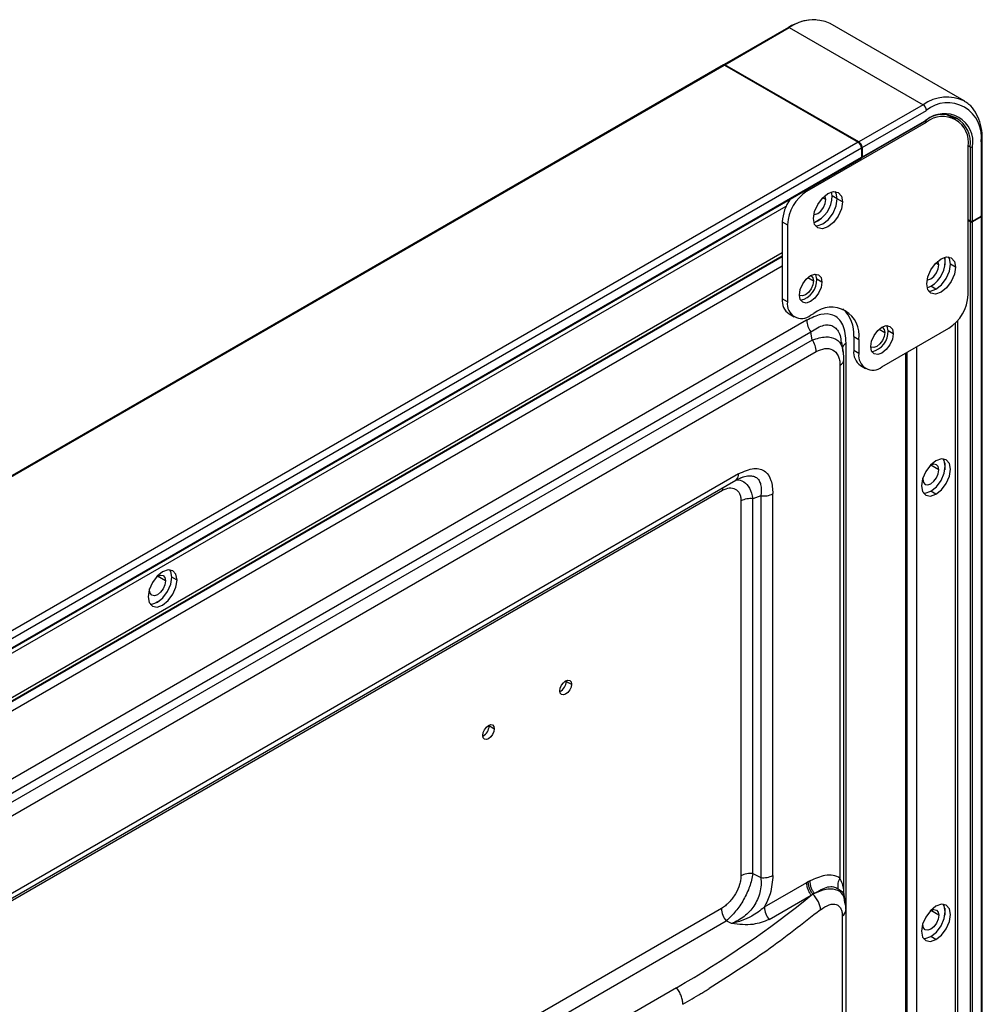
# Model space of a CAD drawing. Header units: millimetres. Extents: x 0 to 1118, y 0 to 864.
# Tile 252 of 254: x 986 to 1004, y 764 to 782. Entities that reach past the tile are written whole.
import ezdxf

# ---------------------------------------------------------------- set-up
doc = ezdxf.new("R2010")
doc.units = ezdxf.units.MM

msp = doc.modelspace()

# ---------------------------------------------------------------- linework, layer by layer
at = {"color": 7, "linetype": 'Continuous', "lineweight": 25}
for p, q in [((1003.239, 780.534), (1000.785, 781.951)), ((1000.019, 781.878), (998.84, 781.198)), ((998.857, 781.196), (1000.036, 781.876)), ((1000.036, 781.876), (1002.489, 780.46)), ((998.829, 781.191), (855.592, 698.502)), ((855.609, 698.501), (998.845, 781.189)), ((998.84, 781.198), (998.829, 781.191)), ((998.845, 781.189), (1001.299, 779.773)), ((1001.31, 779.78), (998.857, 781.196)), ((1002.489, 780.46), (1001.31, 779.78)), ((1001.369, 779.678), (1002.548, 780.358)), ((1000.356, 778.875), (1002.548, 780.14)), ((1001.362, 779.486), (1002.541, 780.166)), ((1002.548, 780.181), (1001.369, 779.501)), ((1002.927, 780.279), (1002.995, 780.248)), ((1003.089, 780.194), (1002.995, 780.248)), ((1003.55, 779.78), (1003.55, 778.419)), ((1003.574, 778.453), (1003.574, 779.814)), ((1001.299, 779.773), (858.062, 697.085)), ((858.121, 696.982), (1001.358, 779.671)), ((1001.358, 779.671), (1001.358, 779.493)), ((1001.369, 779.678), (1001.369, 779.501)), ((1003.314, 776.976), (1003.314, 779.698)), ((1003.349, 779.691), (1003.349, 778.33)), ((1003.396, 778.33), (1003.396, 779.691)), ((1001.357, 779.493), (858.121, 696.804)), ((858.135, 696.802), (1001.352, 779.48)), ((1000.821, 778.79), (1000.812, 778.863)), ((1000.916, 778.735), (1000.821, 778.79)), ((1001.01, 778.681), (1000.916, 778.735)), ((1003.349, 778.33), (1003.314, 778.351)), ((1003.349, 778.317), (1003.314, 778.337)), ((1003.396, 778.33), (1003.55, 778.419)), ((1003.55, 778.405), (1003.396, 778.317)), ((1003.55, 778.405), (1003.55, 762.928)), ((1003.574, 762.96), (1003.574, 778.439)), ((999.908, 778.317), (1000.002, 778.263)), ((999.908, 778.317), (999.908, 776.902)), ((1000.002, 778.263), (1000.002, 776.847)), ((1003.349, 778.317), (1003.349, 763.015)), ((1003.396, 762.988), (1003.396, 778.317)), ((859.429, 696.593), (999.908, 777.689)), ((1003.084, 777.483), (1002.99, 777.538)), ((1000.633, 777.211), (1000.538, 777.266)), ((1002.563, 777.104), (1002.63, 777.133)), ((1002.725, 777.078), (1002.63, 777.133)), ((1000.002, 776.847), (999.908, 776.902)), ((1000.032, 776.627), (1000.127, 776.573)), ((1000.426, 776.602), (1000.485, 776.636)), ((1000.354, 776.51), (858.889, 694.844)), ((1001.735, 775.656), (1002.96, 776.364)), ((1003.127, 763.103), (1003.127, 776.508)), ((858.964, 694.633), (1000.43, 776.3)), ((1000.455, 776.148), (1000.43, 776.3)), ((1001.216, 776.214), (1001.31, 776.16)), ((1001.216, 776.214), (1001.216, 775.956)), ((1001.941, 776.265), (1001.847, 776.32)), ((1000.455, 776.148), (967.58, 757.17)), ((1001.028, 775.925), (1000.997, 776.107)), ((1001.31, 776.16), (1001.31, 775.901)), ((968.311, 757.337), (1000.531, 775.937)), ((1001.31, 775.901), (1001.216, 775.956)), ((1002.194, 762.625), (1002.194, 775.922)), ((1000.965, 775.686), (1000.965, 766.284)), ((1001.038, 766.004), (1001.038, 775.788)), ((1001.34, 775.681), (1001.435, 775.627)), ((999.107, 773.695), (970.827, 757.369)), ((999.072, 773.593), (999.195, 773.641)), ((970.77, 757.251), (999.056, 773.58)), ((1002.484, 773.618), (1002.483, 773.598)), ((970.695, 757.162), (998.812, 773.393)), ((999.515, 773.292), (999.37, 773.238)), ((999.515, 773.292), (999.515, 766.294)), ((999.735, 766.334), (999.735, 773.332)), ((1002.725, 773.322), (1002.63, 773.377)), ((999.15, 773.198), (999.15, 766.326)), ((999.37, 766.366), (999.37, 773.238)), ((988.812, 771.748), (988.718, 771.803)), ((988.305, 771.565), (988.307, 771.585)), ((995.948, 769.893), (995.948, 769.906)), ((995.948, 769.893), (995.983, 769.873)), ((995.983, 769.873), (996.042, 769.839)), ((994.534, 769.077), (994.533, 769.09)), ((994.534, 769.077), (994.569, 769.057)), ((994.569, 769.057), (994.628, 769.023)), ((999.37, 766.366), (999.515, 766.294)), ((1000.35, 766.197), (999.578, 765.751)), ((1000.383, 766.216), (1000.35, 766.197)), ((999.667, 765.524), (1000.438, 765.969)), ((1001.065, 765.846), (1001.04, 765.98)), ((1001.041, 765.976), (1001.042, 765.999)), ((998.791, 765.726), (976.869, 753.071)), ((1001.059, 765.806), (1001.053, 765.844)), ((1001.076, 765.707), (1001.065, 765.807)), ((1001.076, 763.937), (1001.076, 765.705)), ((1001.008, 763.82), (1001.008, 765.588)), ((976.958, 752.843), (998.879, 765.498)), ((998.979, 765.449), (998.879, 765.498)), ((1002.483, 765.432), (1002.484, 765.453)), ((1002.725, 765.157), (1002.63, 765.211)), ((997.968, 764.274), (992.878, 761.336))]:
    msp.add_line(p, q, dxfattribs=at)
at = {"color": 8, "linetype": 'Continuous', "lineweight": 25}
for p, q in [((1002.522, 780.155), (1002.548, 780.14)), ((1003.314, 779.712), (1003.349, 779.691)), ((1000.356, 778.875), (1000.33, 778.89)), ((1000.703, 778.722), (1000.646, 778.755)), ((859.269, 697.373), (999.979, 778.603)), ((1000.612, 778.369), (1000.501, 778.305)), ((999.908, 777.745), (859.429, 696.649)), ((999.908, 777.671), (859.429, 696.574)), ((1002.89, 777.653), (1002.89, 777.524)), ((859.429, 696.411), (999.908, 777.507)), ((1002.778, 777.524), (1002.72, 777.557)), ((1000.374, 777.292), (1000.48, 777.232)), ((1001.682, 776.346), (1001.788, 776.286)), ((1003.078, 776.455), (1003.078, 763.116)), ((1001.078, 688.779), (1001.078, 776.092)), ((1002.372, 762.744), (1002.371, 776.024)), ((1002.165, 775.905), (1002.165, 762.576)), ((1002.778, 773.768), (1002.63, 773.853)), ((1002.89, 773.897), (1002.89, 773.768)), ((999.056, 773.582), (999.097, 773.601)), ((988.6, 771.735), (988.453, 771.82)), ((988.508, 771.382), (988.397, 771.318)), ((1002.89, 765.731), (1002.89, 765.603)), ((1002.778, 765.602), (1002.63, 765.688))]:
    msp.add_line(p, q, dxfattribs=at)
at = {"color": 7, "linetype": 'Continuous', "lineweight": 25, "flags": 128}
for points in [[(1000.48, 778.375), (1000.5, 778.504), (1000.557, 778.636), (1000.643, 778.752), (1000.745, 778.834), (1000.846, 778.869), (1000.932, 778.853), (1000.99, 778.786), (1001.01, 778.681)], [(1000.486, 778.447), (1000.5, 778.447), (1000.556, 778.467), (1000.612, 778.512), (1000.66, 778.577), (1000.692, 778.65), (1000.703, 778.722)], [(1000.516, 778.241), (1000.549, 778.241), (1000.65, 778.276), (1000.752, 778.358), (1000.838, 778.474), (1000.895, 778.607), (1000.916, 778.735)], [(1000.516, 778.241), (1000.549, 778.241), (1000.65, 778.276), (1000.752, 778.358), (1000.838, 778.474), (1000.895, 778.607), (1000.916, 778.735)], [(1000.703, 778.722), (1000.692, 778.78), (1000.686, 778.792)], [(1000.916, 778.735), (1000.895, 778.841), (1000.879, 778.869)], [(1000.916, 778.735), (1000.895, 778.841), (1000.879, 778.869)], [(1001.01, 778.681), (1000.99, 778.552), (1000.932, 778.42), (1000.846, 778.304), (1000.745, 778.222), (1000.643, 778.186), (1000.557, 778.203), (1000.5, 778.269), (1000.48, 778.375)], [(1002.554, 777.177), (1002.574, 777.306), (1002.631, 777.438), (1002.717, 777.554), (1002.819, 777.636), (1002.92, 777.672), (1003.006, 777.655), (1003.064, 777.589), (1003.084, 777.483)], [(1002.725, 777.078), (1002.826, 777.16), (1002.912, 777.276), (1002.97, 777.409), (1002.99, 777.538), (1002.97, 777.643), (1002.953, 777.672)], [(1002.99, 777.538), (1002.97, 777.643), (1002.953, 777.672)], [(1003.084, 777.483), (1003.064, 777.354), (1003.006, 777.222), (1002.92, 777.106), (1002.819, 777.024), (1002.717, 776.989), (1002.631, 777.005), (1002.574, 777.071), (1002.554, 777.177)], [(1002.56, 777.249), (1002.574, 777.249), (1002.63, 777.269), (1002.687, 777.314), (1002.734, 777.379), (1002.766, 777.452), (1002.778, 777.524)], [(1002.59, 777.043), (1002.623, 777.043), (1002.725, 777.078), (1002.826, 777.16), (1002.912, 777.276), (1002.97, 777.409), (1002.99, 777.538)], [(1002.778, 777.524), (1002.766, 777.583), (1002.76, 777.595)], [(1000.22, 776.973), (1000.236, 777.073), (1000.281, 777.176), (1000.348, 777.267), (1000.426, 777.33), (1000.505, 777.358), (1000.572, 777.345), (1000.617, 777.293), (1000.633, 777.211)], [(1000.428, 777.331), (1000.436, 777.327), (1000.468, 777.29), (1000.48, 777.232)], [(1000.538, 777.266), (1000.523, 777.348), (1000.517, 777.358)], [(1000.48, 777.232), (1000.468, 777.16), (1000.436, 777.086), (1000.389, 777.022), (1000.332, 776.976), (1000.276, 776.957), (1000.228, 776.966), (1000.22, 776.971)], [(1000.633, 777.211), (1000.617, 777.111), (1000.572, 777.008), (1000.505, 776.918), (1000.426, 776.854), (1000.348, 776.827), (1000.281, 776.84), (1000.236, 776.891), (1000.22, 776.973)], [(1002.59, 777.043), (1002.623, 777.043), (1002.725, 777.078)], [(1001.528, 776.027), (1001.544, 776.127), (1001.589, 776.23), (1001.656, 776.321), (1001.735, 776.384), (1001.814, 776.412), (1001.88, 776.399), (1001.925, 776.347), (1001.941, 776.265)], [(1001.736, 776.385), (1001.745, 776.381), (1001.776, 776.344), (1001.788, 776.286)], [(1001.847, 776.32), (1001.831, 776.402), (1001.825, 776.412)], [(1001.788, 776.286), (1001.776, 776.214), (1001.745, 776.14), (1001.697, 776.076), (1001.64, 776.031), (1001.584, 776.011), (1001.536, 776.02), (1001.528, 776.025)], [(1001.941, 776.265), (1001.925, 776.165), (1001.88, 776.062), (1001.814, 775.972), (1001.735, 775.908), (1001.656, 775.881), (1001.589, 775.894), (1001.544, 775.945), (1001.528, 776.027)], [(1001.038, 775.788), (1001.038, 775.796), (1001.034, 775.813)], [(1002.725, 773.935), (1002.623, 773.853), (1002.537, 773.737), (1002.48, 773.604), (1002.459, 773.475), (1002.48, 773.37), (1002.537, 773.304), (1002.623, 773.287), (1002.725, 773.322)], [(1002.778, 773.768), (1002.766, 773.827), (1002.734, 773.863), (1002.687, 773.873), (1002.63, 773.853), (1002.613, 773.842)], [(1002.63, 773.377), (1002.732, 773.459), (1002.818, 773.575), (1002.875, 773.707), (1002.895, 773.836), (1002.875, 773.941), (1002.859, 773.97)], [(1002.725, 773.322), (1002.826, 773.404), (1002.912, 773.52), (1002.97, 773.653), (1002.99, 773.782), (1002.97, 773.887), (1002.912, 773.953), (1002.826, 773.97), (1002.725, 773.935)], [(1002.483, 773.598), (1002.494, 773.539), (1002.526, 773.502), (1002.574, 773.493), (1002.63, 773.513), (1002.687, 773.558), (1002.734, 773.623), (1002.766, 773.696), (1002.778, 773.768)], [(999.071, 773.592), (999.063, 773.585), (999.056, 773.58)], [(1002.496, 773.341), (1002.529, 773.341), (1002.63, 773.377)], [(988.812, 771.748), (988.792, 771.854), (988.735, 771.92), (988.649, 771.937), (988.547, 771.901), (988.446, 771.82), (988.36, 771.703), (988.302, 771.571), (988.282, 771.442)], [(988.436, 771.809), (988.453, 771.82), (988.509, 771.839), (988.557, 771.83), (988.589, 771.793), (988.6, 771.735)], [(988.718, 771.803), (988.698, 771.908), (988.681, 771.937)], [(988.282, 771.442), (988.302, 771.337), (988.36, 771.27), (988.446, 771.254), (988.547, 771.289), (988.649, 771.371), (988.735, 771.487), (988.792, 771.619), (988.812, 771.748)], [(988.6, 771.735), (988.589, 771.663), (988.557, 771.589), (988.509, 771.525), (988.453, 771.48), (988.396, 771.46), (988.349, 771.469), (988.317, 771.506), (988.305, 771.565)], [(988.318, 771.308), (988.351, 771.308), (988.453, 771.343), (988.554, 771.425), (988.64, 771.541), (988.698, 771.674), (988.718, 771.803)], [(995.83, 769.716), (995.838, 769.768), (995.861, 769.821), (995.896, 769.867), (995.936, 769.9), (995.977, 769.914), (996.011, 769.908), (996.034, 769.881), (996.042, 769.839)], [(996.042, 769.839), (996.034, 769.787), (996.011, 769.734), (995.977, 769.688), (995.936, 769.655), (995.896, 769.641), (995.861, 769.648), (995.838, 769.674), (995.83, 769.716)], [(994.416, 768.9), (994.424, 768.952), (994.447, 769.005), (994.482, 769.051), (994.522, 769.084), (994.563, 769.098), (994.597, 769.091), (994.62, 769.065), (994.628, 769.023)], [(994.628, 769.023), (994.62, 768.971), (994.597, 768.918), (994.563, 768.872), (994.522, 768.839), (994.482, 768.825), (994.447, 768.831), (994.424, 768.858), (994.416, 768.9)], [(1001.076, 765.707), (1001.075, 765.719), (1001.071, 765.738)], [(1002.725, 765.769), (1002.623, 765.687), (1002.537, 765.571), (1002.48, 765.439), (1002.459, 765.31), (1002.48, 765.204), (1002.537, 765.138), (1002.623, 765.122), (1002.725, 765.157)], [(1002.613, 765.676), (1002.63, 765.688), (1002.687, 765.707), (1002.734, 765.698), (1002.766, 765.661), (1002.778, 765.602)], [(1002.63, 765.211), (1002.732, 765.293), (1002.818, 765.409), (1002.875, 765.542), (1002.895, 765.671), (1002.875, 765.776), (1002.859, 765.805)], [(1002.725, 765.157), (1002.826, 765.239), (1002.912, 765.355), (1002.97, 765.487), (1002.99, 765.616), (1002.97, 765.722), (1002.912, 765.788), (1002.826, 765.805), (1002.725, 765.769)], [(1002.778, 765.602), (1002.766, 765.531), (1002.734, 765.457), (1002.687, 765.393), (1002.63, 765.347), (1002.574, 765.328), (1002.526, 765.337), (1002.494, 765.374), (1002.483, 765.432)], [(1002.496, 765.176), (1002.529, 765.176), (1002.63, 765.211)]]:
    msp.add_lwpolyline(points, dxfattribs=at)
at = {"color": 7, "linetype": 'Continuous', "lineweight": 25}
for centre, radius, start, end in [((1000.508, 781.111), 0.91, 89.0632, 122.5344), ((1000.475, 781.263), 0.754, 65.6929, 125.6176), ((1000.026, 781.863), 0.0168, 54.3818, 114.314), ((998.835, 781.176), 0.0168, 54.3818, 114.314), ((998.847, 781.183), 0.0168, 54.3818, 114.314), ((1002.42, 780.352), 0.128, 2.6055, 57.3945), ((1002.939, 779.879), 0.619, 350.786, 129.2033), ((1002.846, 779.773), 0.509, 350.786, 129.2033), ((1002.879, 779.775), 0.524, 350.786, 129.2033), ((1002.847, 779.774), 0.473, 350.786, 129.2033), ((1001.241, 779.672), 0.128, 2.6055, 57.3945), ((1001.23, 779.665), 0.128, 2.6055, 57.3945), ((1003.373, 779.737), 0.0512, 242.6097, 297.3903), ((1001.353, 779.499), 0.0164, 305.0133, 6.2988), ((1000.77, 778.228), 0.768, 122.6055, 177.3945), ((1000.664, 778.284), 0.757, 143.9641, 177.4808), ((1000.286, 778.797), 0.536, 292.2374, 359.1794), ((1003.532, 778.457), 0.0419, 294.3747, 354.3052), ((1003.536, 778.44), 0.038, 291.634, 8.3626), ((1003.373, 778.376), 0.0512, 242.6097, 297.3903), ((1003.373, 778.362), 0.0512, 242.6097, 297.3903), ((1002.364, 777.589), 0.528, 300.2851, 8.3035), ((1000.165, 777.246), 0.373, 281.7196, 3.0127), ((1000.202, 776.869), 0.296, 173.7012, 234.9867), ((1002.546, 777.011), 0.768, 302.6055, 357.3945), ((1000.261, 776.805), 0.262, 170.786, 309.2033), ((1000.807, 776.241), 0.509, 350.786, 129.2033), ((1000.609, 776.268), 0.61, 354.985, 47.6308), ((1000.732, 776.526), 0.378, 182.4439, 216.9213), ((1001.474, 776.3), 0.373, 281.7196, 3.0127), ((1000.153, 775.921), 0.378, 2.4439, 36.9213), ((1001.51, 775.923), 0.296, 173.7012, 234.9867), ((1001.569, 775.859), 0.262, 170.786, 309.2033), ((999.56, 773.667), 0.378, 263.0792, 297.5527), ((999.325, 772.863), 0.378, 83.0792, 117.5527), ((995.727, 769.899), 0.221, 297.9926, 358.5082), ((994.313, 769.083), 0.221, 297.9926, 358.5082), ((999.325, 765.991), 0.378, 83.0792, 117.5527), ((999.56, 766.669), 0.378, 263.0792, 297.5527), ((988.416, 780.848), 19.129, 299.9546, 308.937), ((999.174, 765.744), 0.384, 182.6393, 219.772), ((999.962, 765.769), 0.384, 182.6394, 219.7721)]:
    msp.add_arc(centre, radius, start, end, dxfattribs=at)
at = {"color": 8, "linetype": 'Continuous', "lineweight": 25}
for centre, radius, start, end in [((1002.925, 779.869), 0.734, 63.611, 126.4222), ((1002.532, 780.179), 0.016, 304.0564, 7.2558), ((1003.534, 779.816), 0.0399, 292.7377, 355.9565), ((1001.147, 775.96), 0.149, 117.3153, 154.9379), ((1000.917, 775.798), 0.121, 293.1823, 355.4975), ((998.971, 773.685), 0.136, 316.8527, 4.148), ((998.998, 773.396), 0.186, 165.1442, 180.7281), ((1000.93, 765.712), 0.145, 301.9721, 358.3216)]:
    msp.add_arc(centre, radius, start, end, dxfattribs=at)
at = {"color": 7, "linetype": 'Continuous', "lineweight": 25}
for points, knots in [([(1003.574, 779.814), (1003.573, 779.855), (1003.57, 779.973), (1003.534, 780.152), (1003.453, 780.332), (1003.356, 780.459), (1003.277, 780.505), (1003.249, 780.521)], [0, 0, 0, 0, 0.130105, 0.37756, 0.624789, 0.868128, 1, 1, 1, 1]), ([(1001.078, 776.092), (1001.068, 776.214), (1001.047, 776.449), (1000.86, 776.624), (1000.615, 776.637), (1000.443, 776.554), (1000.354, 776.51)], [0, 0, 0, 0, 0.286679, 0.553825, 0.767864, 1, 1, 1, 1]), ([(1000.531, 775.937), (1000.584, 775.961), (1000.695, 776.01), (1000.838, 775.979), (1000.922, 775.89), (1000.96, 775.784), (1000.963, 775.719), (1000.965, 775.686)], [0, 0, 0, 0, 0.237016, 0.486405, 0.742743, 0.87128, 1, 1, 1, 1]), ([(1001.035, 775.758), (1001.036, 775.803), (1001.039, 775.867), (1001.026, 775.924), (1001.022, 775.941)], [0, 0, 0, 0, 0.708343, 1, 1, 1, 1]), ([(999.107, 773.695), (999.203, 773.739), (999.389, 773.825), (999.601, 773.761), (999.717, 773.582), (999.729, 773.418), (999.735, 773.332)], [0, 0, 0, 0, 0.287051, 0.554252, 0.768262, 1, 1, 1, 1]), ([(998.812, 773.393), (998.855, 773.412), (998.941, 773.451), (999.051, 773.423), (999.118, 773.358), (999.146, 773.274), (999.149, 773.224), (999.15, 773.198)], [0, 0, 0, 0, 0.239431, 0.486322, 0.746278, 0.871286, 1, 1, 1, 1]), ([(999.15, 766.326), (999.149, 766.3), (999.146, 766.25), (999.119, 766.138), (999.054, 765.992), (998.956, 765.861), (998.864, 765.773), (998.815, 765.742), (998.791, 765.726)], [0, 0, 0, 0, 0.116998, 0.233759, 0.475762, 0.731315, 0.865712, 1, 1, 1, 1]), ([(999.37, 766.366), (999.353, 766.287), (999.321, 766.135), (999.203, 765.887), (999.051, 765.66), (998.938, 765.553), (998.879, 765.498)], [0, 0, 0, 0, 0.255517, 0.496803, 0.739426, 1, 1, 1, 1]), ([(999.515, 766.294), (999.517, 766.249), (999.523, 766.161), (999.5, 766.022), (999.456, 765.891), (999.391, 765.772), (999.307, 765.667), (999.173, 765.543), (999.058, 765.487), (998.979, 765.449)], [0, 0, 0, 0, 0.140266, 0.269218, 0.390154, 0.507051, 0.6178, 0.73905, 1, 1, 1, 1]), ([(999.735, 766.334), (999.726, 766.223), (999.712, 766.033), (999.618, 765.834), (999.578, 765.751)], [0, 0, 0, 0, 0.586217, 1, 1, 1, 1]), ([(1000.965, 766.284), (1000.925, 766.304), (1000.844, 766.344), (1000.657, 766.341), (1000.506, 766.274), (1000.413, 766.232)], [0, 0, 0, 0, 0.264517, 0.540841, 1, 1, 1, 1]), ([(1000.965, 766.284), (1000.957, 766.269), (1000.94, 766.239), (1000.926, 766.189), (1000.921, 766.139), (1000.925, 766.108), (1000.927, 766.092)], [0, 0, 0, 0, 0.247258, 0.5, 0.752742, 1, 1, 1, 1]), ([(1000.413, 766.232), (1000.407, 766.229), (1000.397, 766.224), (1000.387, 766.218), (1000.383, 766.216)], [0, 0, 0, 0, 0.55827, 1, 1, 1, 1]), ([(1000.413, 766.232), (1000.413, 766.214), (1000.414, 766.177), (1000.431, 766.117), (1000.457, 766.057), (1000.482, 766.022), (1000.494, 766.005)], [0, 0, 0, 0, 0.245804, 0.5, 0.754196, 1, 1, 1, 1]), ([(1000.494, 766.005), (1000.578, 766.054), (1000.7, 766.126), (1000.845, 766.132), (1000.9, 766.105), (1000.927, 766.092)], [0, 0, 0, 0, 0.54021, 0.779767, 1, 1, 1, 1]), ([(1000.469, 765.99), (1000.464, 765.986), (1000.454, 765.979), (1000.443, 765.972), (1000.438, 765.969)], [0, 0, 0, 0, 0.500015, 1, 1, 1, 1]), ([(1000.494, 766.005), (1000.489, 766.002), (1000.481, 765.997), (1000.473, 765.992), (1000.469, 765.99)], [0, 0, 0, 0, 0.559651, 1, 1, 1, 1]), ([(1000.61, 765.704), (1000.285, 765.449), (999.632, 764.937), (998.924, 764.485), (998.568, 764.258)], [0, 0, 0, 0, 0.498033, 1, 1, 1, 1]), ([(999.578, 765.751), (999.503, 765.691), (999.319, 765.545), (999.105, 765.484), (998.979, 765.449)], [0, 0, 0, 0, 0.412582, 1, 1, 1, 1]), ([(1000.61, 765.704), (1000.663, 765.74), (1000.767, 765.81), (1000.88, 765.812), (1000.947, 765.774), (1000.982, 765.728), (1001.004, 765.666), (1001.006, 765.614), (1001.008, 765.588)], [0, 0, 0, 0, 0.281511, 0.545684, 0.666423, 0.783637, 0.891821, 1, 1, 1, 1]), ([(999.667, 765.524), (999.571, 765.487), (999.362, 765.408), (999.114, 765.434), (998.979, 765.449)], [0, 0, 0, 0, 0.458921, 1, 1, 1, 1]), ([(998.417, 764.166), (998.441, 764.181), (998.492, 764.211), (998.542, 764.242), (998.568, 764.258)], [0, 0, 0, 0, 0.485499, 1, 1, 1, 1]), ([(998.086, 763.971), (998.141, 764.003), (998.252, 764.068), (998.362, 764.133), (998.417, 764.166)], [0, 0, 0, 0, 0.503075, 1, 1, 1, 1])]:
    msp.add_open_spline(points, degree=3, knots=knots, dxfattribs=at)
at = {"color": 8, "linetype": 'Continuous', "lineweight": 25}
for points, knots in [([(1000.43, 776.3), (1000.512, 776.351), (1000.63, 776.425), (1000.771, 776.429), (1000.855, 776.399), (1000.921, 776.331), (1000.973, 776.239), (1000.982, 776.15), (1000.987, 776.106)], [0, 0, 0, 0, 0.31987, 0.461277, 0.595236, 0.722576, 0.860201, 1, 1, 1, 1]), ([(1000.455, 776.148), (1000.541, 776.175), (1000.705, 776.227), (1000.895, 776.176), (1001.002, 776.067), (1001.013, 775.96), (1001.016, 775.923)], [0, 0, 0, 0, 0.304046, 0.581924, 0.856385, 1, 1, 1, 1]), ([(999.15, 773.625), (999.153, 773.626), (999.194, 773.646), (999.268, 773.66), (999.363, 773.661), (999.435, 773.631), (999.485, 773.576), (999.526, 773.472), (999.519, 773.365), (999.515, 773.292)], [0, 0, 0, 0, 0.011997, 0.168078, 0.311704, 0.447704, 0.573541, 0.710204, 1, 1, 1, 1]), ([(999.046, 773.575), (999.05, 773.577), (999.107, 773.599), (999.205, 773.558), (999.319, 773.445), (999.353, 773.309), (999.37, 773.238)], [0, 0, 0, 0, 0.026528, 0.348257, 0.662091, 1, 1, 1, 1]), ([(1001.034, 766.004), (1001.035, 766.027), (1001.037, 766.085), (1001.015, 766.177), (1000.981, 766.249), (1000.965, 766.284)], [0, 0, 0, 0, 0.244093, 0.626393, 1, 1, 1, 1]), ([(1001.053, 765.844), (1001.049, 765.877), (1001.039, 765.98), (1000.93, 766.07), (1000.742, 766.099), (1000.58, 766.038), (1000.494, 766.005)], [0, 0, 0, 0, 0.134161, 0.406791, 0.685215, 1, 1, 1, 1]), ([(1000.927, 766.092), (1000.969, 766.065), (1001.032, 766.023), (1001.03, 765.99), (1001.029, 765.978)], [0, 0, 0, 0, 0.66187, 1, 1, 1, 1])]:
    msp.add_open_spline(points, degree=3, knots=knots, dxfattribs=at)
at = {"color": 7, "linetype": 'Continuous', "lineweight": 25}
for points in [[(1000.35, 766.197), (1000.351, 766.178), (1000.353, 766.141), (1000.372, 766.081), (1000.4, 766.021), (1000.425, 765.986), (1000.438, 765.969)], [(1000.469, 765.99), (1000.457, 766.007), (1000.431, 766.042), (1000.404, 766.101), (1000.386, 766.161), (1000.384, 766.197), (1000.383, 766.216)], [(1000.61, 765.704), (1000.607, 765.728), (1000.601, 765.775), (1000.571, 765.85), (1000.527, 765.925), (1000.489, 765.968), (1000.469, 765.99)], [(998.086, 763.971), (998.084, 763.995), (998.081, 764.045), (998.056, 764.125), (998.019, 764.205), (997.985, 764.251), (997.968, 764.274)]]:
    msp.add_open_spline(points, degree=3, dxfattribs=at)

doc.saveas('drawing.dxf')
